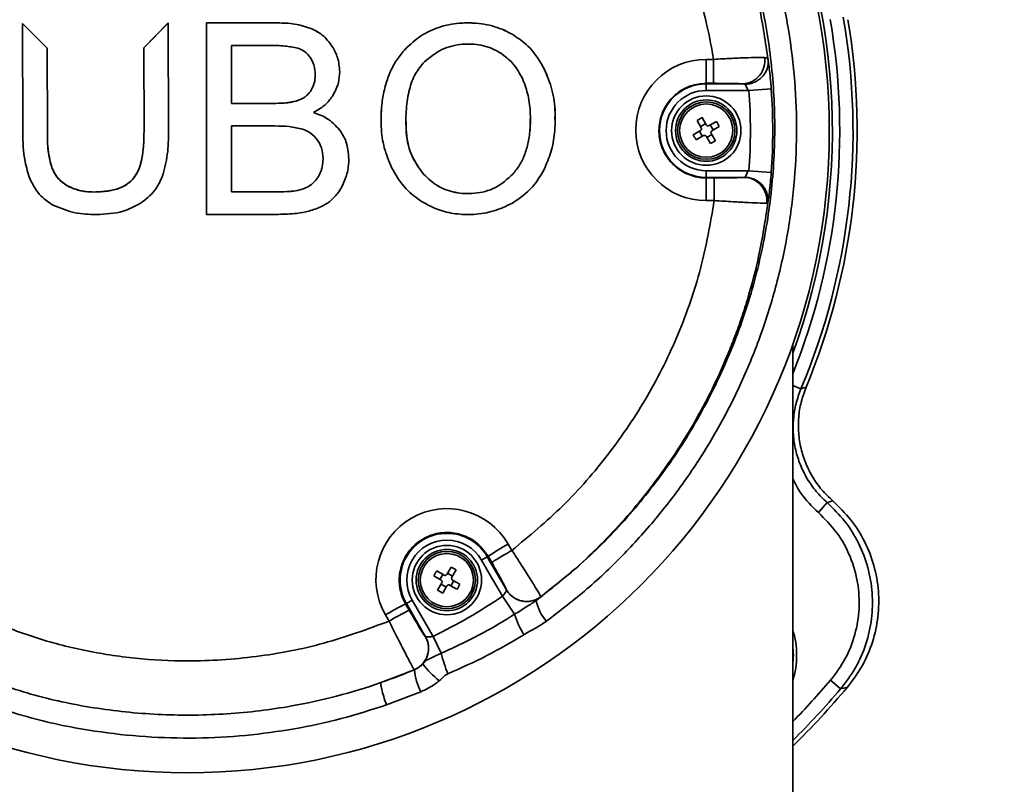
# Model space of a CAD drawing. Header units: millimetres. Extents: x 8 to 345, y 77 to 290.
# Tile 4 of 30: x 90.5 to 93.81, y 136.97 to 139.54. Entities that reach past the tile are written whole.
import ezdxf

# ---------------------------------------------------------------- set-up
doc = ezdxf.new("R2010")
doc.units = ezdxf.units.MM
doc.linetypes.add('CENTERX2', pattern=[20.32, 12.7, -2.54, 2.54, -2.54])
doc.layers.add('10', color=7, linetype='Continuous')

msp = doc.modelspace()

# ---------------------------------------------------------------- linework, layer by layer
at = {"color": 7, "linetype": 'Continuous', "lineweight": 35}
for p, q in [((90.596215, 139.445327), (90.513598, 139.528823)), ((90.513598, 139.528823), (90.514234, 139.16435)), ((90.513598, 139.528764), (90.596215, 139.445269)), ((91.00277, 139.530287), (90.920988, 139.446992)), ((90.920988, 139.446934), (91.00277, 139.530228)), ((91.003136, 139.530287), (91.00277, 139.530287)), ((91.00277, 139.530287), (91.00277, 139.530228)), ((91.00277, 139.530228), (91.003136, 139.530229)), ((91.003773, 139.165205), (91.003136, 139.530287)), ((91.003136, 139.530287), (91.003136, 139.530229)), ((91.003136, 139.530229), (91.003773, 139.165146)), ((91.36939, 139.530512), (91.131858, 139.530512)), ((91.131858, 139.530512), (91.131858, 138.887565)), ((91.36939, 139.530453), (91.131858, 139.530453)), ((91.36939, 139.530453), (91.36939, 139.530512)), ((91.485669, 139.510951), (91.485669, 139.511009)), ((92.163929, 139.489251), (92.163929, 139.48931)), ((90.596705, 139.164982), (90.596215, 139.445327)), ((90.596215, 139.445327), (90.596215, 139.445269)), ((90.596215, 139.445269), (90.596705, 139.164924)), ((90.920988, 139.446992), (90.92148, 139.165549)), ((91.215551, 139.454754), (91.215551, 139.260398)), ((91.342045, 139.454754), (91.215551, 139.454754)), ((91.554322, 139.450845), (91.554322, 139.450904)), ((91.799954, 139.442895), (91.799954, 139.442953)), ((92.810903, 139.407916), (92.835776, 139.407916)), ((92.810903, 139.327665), (92.810903, 139.407916)), ((92.267759, 139.374567), (92.267759, 139.374626)), ((91.496741, 139.35596), (91.496741, 139.356019)), ((92.835738, 139.327665), (92.810903, 139.327665)), ((92.810903, 139.327665), (92.810903, 139.325885)), ((92.810903, 139.325885), (92.934049, 139.325885)), ((92.810903, 139.325885), (92.810903, 139.303541)), ((92.951284, 139.303541), (92.810903, 139.303541)), ((93.029303, 139.309119), (92.954339, 139.30376)), ((91.480468, 139.299827), (91.480468, 139.299886)), ((91.215551, 139.260398), (91.35251, 139.260398)), ((91.215551, 139.260339), (91.215551, 139.260398)), ((91.215551, 139.260339), (91.35251, 139.260339)), ((91.35251, 139.260339), (91.35251, 139.260398)), ((91.432287, 139.26767), (91.432287, 139.267728)), ((91.490683, 139.229666), (91.490683, 139.229725)), ((92.219985, 139.208105), (92.219985, 139.208164)), ((92.796985, 139.212631), (92.779951, 139.202797)), ((92.81115, 139.188097), (92.796985, 139.212631)), ((91.215551, 139.184396), (91.215551, 138.963578)), ((91.361984, 139.184396), (91.215551, 139.184396)), ((91.578898, 139.171295), (91.578898, 139.171353)), ((91.801615, 139.199157), (91.801615, 139.199099)), ((92.779951, 139.202797), (92.794116, 139.178262)), ((92.791801, 139.182272), (92.808835, 139.192107)), ((92.844844, 139.199807), (92.82031, 139.185642)), ((92.82432, 139.187958), (92.834154, 139.170923)), ((92.830144, 139.168608), (92.854679, 139.182773)), ((90.596705, 139.164982), (90.596705, 139.164924)), ((91.003773, 139.165205), (91.003773, 139.165146)), ((92.791662, 139.169102), (92.767127, 139.154937)), ((92.776962, 139.137903), (92.801496, 139.152068)), ((92.797487, 139.149753), (92.787652, 139.166787)), ((92.810656, 139.149614), (92.824821, 139.12508)), ((92.830005, 139.155439), (92.812971, 139.145604)), ((92.841855, 139.134914), (92.82769, 139.159449)), ((92.824821, 139.12508), (92.841855, 139.134914)), ((91.52303, 139.073918), (91.52303, 139.073977)), ((90.611947, 139.04352), (90.611947, 139.043462)), ((90.883168, 139.004435), (90.883168, 139.004376)), ((91.510559, 139.019652), (91.510559, 139.019711)), ((91.861097, 139.02207), (91.861097, 139.022129)), ((92.16092, 139.022665), (92.16092, 139.022723)), ((92.810903, 139.011826), (92.810903, 139.03417)), ((92.810903, 139.03417), (92.951284, 139.03417)), ((92.810903, 139.009721), (92.810903, 139.011826)), ((92.937855, 139.011826), (92.810903, 139.011826)), ((92.810903, 139.009721), (92.810903, 138.933566)), ((92.810903, 139.009721), (92.837966, 139.009721)), ((92.837966, 138.933566), (92.837966, 139.009721)), ((93.029303, 139.028592), (92.954339, 139.033951)), ((90.663857, 138.983414), (90.663857, 138.983355)), ((91.47864, 138.984136), (91.47864, 138.984194)), ((90.753707, 138.962572), (90.753707, 138.962513)), ((91.215551, 138.963578), (91.373181, 138.963578)), ((91.215551, 138.963519), (91.215551, 138.963578)), ((91.215551, 138.963519), (91.373181, 138.963519)), ((91.373181, 138.963519), (91.373181, 138.963578)), ((91.430219, 138.966495), (91.430219, 138.966553)), ((92.837966, 138.933566), (92.810903, 138.933566)), ((91.131858, 138.887565), (91.373181, 138.887565)), ((93.101471, 136.732557), (93.101471, 138.451084)), ((93.129138, 138.301557), (93.101471, 138.313196)), ((93.217137, 137.919617), (93.187707, 137.886022)), ((92.145425, 137.780133), (92.157771, 137.75878)), ((92.075191, 137.737536), (92.055841, 137.726364)), ((92.093928, 137.660397), (92.055841, 137.726364)), ((92.077699, 137.738984), (92.075191, 137.737536)), ((92.075191, 137.737536), (92.139571, 137.626027)), ((92.090033, 137.71765), (92.077699, 137.738984)), ((91.929793, 137.675808), (91.905259, 137.689973)), ((91.953118, 137.702797), (91.938953, 137.678263)), ((91.941268, 137.682272), (91.958302, 137.672438)), ((91.970152, 137.692963), (91.953118, 137.702797)), ((91.955987, 137.668428), (91.970152, 137.692963)), ((91.895424, 137.672939), (91.919959, 137.658774)), ((91.922413, 137.649615), (91.908248, 137.62508)), ((91.915949, 137.661089), (91.925783, 137.678123)), ((91.962451, 137.656953), (91.952616, 137.639919)), ((91.982976, 137.645103), (91.958441, 137.659268)), ((92.096161, 137.656527), (92.093928, 137.660397)), ((92.126032, 137.60479), (92.096161, 137.656527)), ((91.908248, 137.62508), (91.925282, 137.615245)), ((91.937132, 137.63577), (91.920098, 137.645605)), ((91.925282, 137.615245), (91.939447, 137.63978)), ((91.948607, 137.642234), (91.973141, 137.628069)), ((92.139571, 137.626027), (92.139725, 137.626418)), ((91.803208, 137.580507), (91.822559, 137.591678)), ((91.822559, 137.591678), (91.892749, 137.470105)), ((92.166939, 137.544347), (92.126032, 137.60479)), ((92.254711, 137.603194), (92.254546, 137.602793)), ((91.800559, 137.578977), (91.803208, 137.580507)), ((91.800559, 137.578977), (91.812628, 137.558045)), ((91.867588, 137.468997), (91.803208, 137.580507)), ((91.744902, 137.520991), (91.732833, 137.541923)), ((91.920308, 137.413376), (91.892749, 137.470105)), ((91.717643, 137.314775), (91.829957, 137.357845)), ((91.829957, 137.357845), (91.829593, 137.357893)), ((93.262325, 137.293415), (93.22836, 137.322438)), ((91.851631, 137.283729), (91.735987, 137.239808))]:
    msp.add_line(p, q, dxfattribs=at)
at = {"color": 7, "linetype": 'Continuous', "lineweight": 35, "flags": 128}
for points in [[(93.129138, 138.301557), (93.138663, 138.304415), (93.146134, 138.306665)], [(93.23627, 137.924995), (93.225566, 137.921981), (93.217137, 137.919617)], [(93.285358, 137.299361), (93.272476, 137.296027), (93.262325, 137.293415)]]:
    msp.add_lwpolyline(points, dxfattribs=at)
at = {"color": 7, "linetype": 'Continuous', "lineweight": 35}
for centre, radius in [((91.067497, 139.168855), 2.156907), ((92.810903, 139.168855), 0.116543), ((92.810903, 139.168855), 0.103132), ((92.810903, 139.168855), 0.096427), ((92.810903, 139.168855), 0.089405), ((91.9392, 137.659021), 0.116543), ((91.9392, 137.659021), 0.103132), ((91.9392, 137.659021), 0.096427), ((91.9392, 137.659021), 0.089405)]:
    msp.add_circle(centre, radius, dxfattribs=at)
for centre, radius, start, end in [((91.067497, 139.168855), 2.167144, 339.809573, 70.588523), ((91.067497, 139.168855), 2.191967, 338.113125, 9.815683), ((91.067497, 139.168855), 2.236643, 337.184317, 9.815683), ((91.067497, 139.168855), 2.250357, 337.471981, 9.528019), ((92.810903, 139.170741), 0.237175, 90, 270), ((92.930316, 139.403195), 0.0774, 272.764476, 8.311833), ((92.810903, 139.168855), 0.15703, 90, 270), ((92.810903, 139.168855), 0.134686, 90, 270), ((91.067497, 139.168855), 1.891659, 355.859937, 4.140063), ((91.067497, 139.168855), 1.966814, 355.910463, 4.089537), ((92.936366, 138.933772), 0.078068, 353.127118, 88.907414), ((91.9392, 137.660906), 0.23821, 30.034024, 209.965976), ((91.9392, 137.659021), 0.15703, 30, 210), ((91.9392, 137.659021), 0.134686, 30, 210), ((92.595782, 136.962603), 0.933369, 118.849278, 123.715379), ((92.20732, 137.665191), 0.078254, 210.031447, 307.120453), ((91.067497, 139.168855), 1.888596, 295.910463, 304.089537), ((92.372888, 137.613872), 0.13526, 189.980276, 223.226771), ((92.199071, 136.770166), 0.901657, 116.230092, 121.137226), ((92.211139, 136.749234), 0.901657, 116.230092, 121.137226), ((92.431537, 137.622669), 0.275946, 196.488883, 212.218819), ((92.829732, 137.40662), 0.28498, 342.465703, 17.534297), ((91.799786, 137.429907), 0.078264, 318.480854, 29.964705), ((92.829732, 137.40662), 0.273804, 352.958044, 7.041956), ((92.430665, 137.539857), 0.525796, 193.919072, 201.809179), ((92.027721, 137.375452), 0.198546, 185.087652, 207.514446), ((92.098307, 137.55431), 0.297722, 216.306531, 231.682108), ((91.067497, 139.168855), 2.842286, 315.693383, 319.486721), ((91.067497, 139.168855), 2.900675, 314.52393, 319.871576), ((91.067497, 139.168855), 2.886961, 314.792235, 319.486721)]:
    msp.add_arc(centre, radius, start, end, dxfattribs=at)
msp.add_ellipse((93.258385, 140.433765), major_axis=(3.185148, 1.838946), ratio=0.74543168, start_param=3.89308373, end_param=3.89327579, dxfattribs=at)
for points, knots in [([(89.101741, 139.104322), (89.101544, 139.110677), (89.101147, 139.123455), (89.100786, 139.142731), (89.100235, 139.200506), (89.10304, 139.294521), (89.115305, 139.421264), (89.134247, 139.53914), (89.158197, 139.647342), (89.185666, 139.745839), (89.215294, 139.83472), (89.245869, 139.914205), (89.27751, 139.987336), (89.310667, 140.056425), (89.34618, 140.123585), (89.383597, 140.18823), (89.422741, 140.250342), (89.481118, 140.335796), (89.561871, 140.439935), (89.664921, 140.552419), (89.768174, 140.649545), (89.870711, 140.733643), (89.976931, 140.809479), (90.085973, 140.876979), (90.197144, 140.936233), (90.321317, 140.992621), (90.459154, 141.04361), (90.610814, 141.086197), (90.763353, 141.116205), (90.915672, 141.133922), (91.05685, 141.139351), (91.188025, 141.135367), (91.310821, 141.12402), (91.419211, 141.106975), (91.512348, 141.087283), (91.589757, 141.067629), (91.667707, 141.044395), (91.746011, 141.017447), (91.823009, 140.987228), (91.899143, 140.953589), (91.974817, 140.916271), (92.051699, 140.874079), (92.125987, 140.828801), (92.197813, 140.780559), (92.268569, 140.728501), (92.322357, 140.684971), (92.359763, 140.652739), (92.379901, 140.634907), (92.400229, 140.616399), (92.420729, 140.597198), (92.441377, 140.57729), (92.461306, 140.5575), (92.483861, 140.534462), (92.512141, 140.504567), (92.549556, 140.463006), (92.588955, 140.416303), (92.634899, 140.358125), (92.682977, 140.292164), (92.731019, 140.219163), (92.77167, 140.15129), (92.805577, 140.089659), (92.835671, 140.030147), (92.862245, 139.972985), (92.902204, 139.879602), (92.948124, 139.750301), (92.993216, 139.579668), (93.010085, 139.465377), (93.018692, 139.407057)], [0, 0, 0, 0, 0.00317578, 0.00638585, 0.0096302, 0.03203613, 0.05332513, 0.07319011, 0.09163069, 0.10864654, 0.12423737, 0.13840288, 0.15116292, 0.16401722, 0.17665839, 0.18908639, 0.20130122, 0.21330286, 0.24074225, 0.26699771, 0.28936148, 0.31142977, 0.33311925, 0.35442999, 0.37536207, 0.39591561, 0.422409, 0.44857443, 0.47438769, 0.49984921, 0.52495941, 0.54476056, 0.56524538, 0.58641624, 0.59945051, 0.612733, 0.6262641, 0.64004415, 0.65407348, 0.66756915, 0.68162218, 0.69623269, 0.71140074, 0.72511454, 0.7395021, 0.75533957, 0.75972747, 0.76421483, 0.76880164, 0.77348789, 0.77827358, 0.7831587, 0.78754667, 0.79441341, 0.80375859, 0.81553802, 0.82499571, 0.84086652, 0.85638129, 0.86872259, 0.88045307, 0.89157287, 0.90208212, 0.91198096, 0.94236708, 0.97059118, 1, 1, 1, 1]), ([(92.196888, 140.881715), (92.25709, 140.839116), (92.378217, 140.753405), (92.528448, 140.61248), (92.654487, 140.471168), (92.758905, 140.331679), (92.851687, 140.1828), (92.93122, 140.026728), (92.996442, 139.866186), (93.048007, 139.70097), (93.08562, 139.530635), (93.108704, 139.356625), (93.116744, 139.181679), (93.109869, 139.005331), (93.087479, 138.828484), (93.04967, 138.653954), (92.997176, 138.484611), (92.930224, 138.31987), (92.848108, 138.159699), (92.753656, 138.009774), (92.649512, 137.87209), (92.536329, 137.745791), (92.412108, 137.627133), (92.320256, 137.556533), (92.27433, 137.521233)], [0, 0, 0, 0, 0.055309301, 0.111283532, 0.154865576, 0.198448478, 0.24329866, 0.288149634, 0.331857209, 0.375565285, 0.420484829, 0.465404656, 0.510075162, 0.554745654, 0.60069525, 0.646644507, 0.691419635, 0.736194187, 0.782300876, 0.828406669, 0.870710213, 0.913013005, 0.956506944, 1, 1, 1, 1]), ([(92.239674, 137.59043), (92.29758, 137.636233), (92.413578, 137.727987), (92.565889, 137.888225), (92.702962, 138.06556), (92.819793, 138.260948), (92.914771, 138.471451), (92.984568, 138.690538), (93.02777, 138.915444), (93.045, 139.143103), (93.036251, 139.369324), (93.001547, 139.591233), (92.942779, 139.806374), (92.860353, 140.013753), (92.754437, 140.210477), (92.627129, 140.394575), (92.481935, 140.56029), (92.322765, 140.707609), (92.206348, 140.789154), (92.148141, 140.829925)], [0, 0, 0, 0, 0.0574531, 0.11509155, 0.17255444, 0.23330371, 0.29425709, 0.35501501, 0.4154519, 0.47607936, 0.53651822, 0.59545817, 0.65457342, 0.71350869, 0.77212325, 0.83091729, 0.88952217, 0.94476238, 1, 1, 1, 1]), ([(92.835776, 139.407918), (92.829163, 139.444475), (92.812239, 139.538033), (92.768202, 139.685334), (92.701146, 139.845665), (92.617088, 139.997542), (92.518401, 140.138258), (92.40589, 140.267418), (92.270634, 140.395943), (92.164588, 140.470637), (92.105103, 140.512536)], [0, 0, 0, 0, 0.08174079, 0.2091924, 0.33742676, 0.46360734, 0.59050124, 0.71494455, 0.84010238, 1, 1, 1, 1]), ([(91.485669, 139.511009), (91.466489, 139.51728), (91.428702, 139.529635), (91.388959, 139.530223), (91.36939, 139.530512)], [0, 0, 0, 0, 0.50759488, 1, 1, 1, 1]), ([(91.485669, 139.510951), (91.466489, 139.517222), (91.428702, 139.529576), (91.388959, 139.530164), (91.36939, 139.530453)], [0, 0, 0, 0, 0.50759488, 1, 1, 1, 1]), ([(91.554322, 139.450904), (91.544016, 139.46499), (91.525539, 139.490243), (91.497894, 139.504642), (91.485669, 139.511009)], [0, 0, 0, 0, 0.55780514, 1, 1, 1, 1]), ([(91.554322, 139.450845), (91.544016, 139.464931), (91.525539, 139.490185), (91.497894, 139.504583), (91.485669, 139.510951)], [0, 0, 0, 0, 0.55780514, 1, 1, 1, 1]), ([(92.163929, 139.48931), (92.153635, 139.495047), (92.133082, 139.506502), (92.099703, 139.518635), (92.064785, 139.526859), (92.024905, 139.531113), (91.973339, 139.530254), (91.912527, 139.518503), (91.849565, 139.489439), (91.816593, 139.458543), (91.799954, 139.442953)], [0, 0, 0, 0, 0.08933911, 0.17838555, 0.2685199, 0.36108436, 0.48210337, 0.65880007, 0.82782669, 1, 1, 1, 1]), ([(92.163929, 139.489251), (92.153635, 139.494988), (92.133082, 139.506444), (92.099703, 139.518577), (92.064785, 139.5268), (92.024905, 139.531054), (91.973339, 139.530196), (91.912527, 139.518445), (91.849565, 139.489381), (91.816593, 139.458485), (91.799954, 139.442895)], [0, 0, 0, 0, 0.08933911, 0.17838555, 0.2685199, 0.36108436, 0.48210337, 0.65880007, 0.82782669, 1, 1, 1, 1]), ([(92.267759, 139.374626), (92.252824, 139.400357), (92.226254, 139.446134), (92.182909, 139.476161), (92.163929, 139.48931)], [0, 0, 0, 0, 0.56210074, 1, 1, 1, 1]), ([(92.267759, 139.374567), (92.252824, 139.400298), (92.226254, 139.446075), (92.182909, 139.476102), (92.163929, 139.489251)], [0, 0, 0, 0, 0.56210074, 1, 1, 1, 1]), ([(91.438397, 139.445684), (91.423772, 139.448574), (91.391979, 139.454856), (91.359554, 139.45479), (91.342045, 139.454754)], [0, 0, 0, 0, 0.46000895, 1, 1, 1, 1]), ([(91.481564, 139.412274), (91.475192, 139.420651), (91.463725, 139.435727), (91.446189, 139.442621), (91.438397, 139.445684)], [0, 0, 0, 0, 0.55566095, 1, 1, 1, 1]), ([(91.579211, 139.366203), (91.577783, 139.382668), (91.575181, 139.412659), (91.560805, 139.439017), (91.554322, 139.450904)], [0, 0, 0, 0, 0.54901411, 1, 1, 1, 1]), ([(91.579211, 139.366144), (91.577783, 139.38261), (91.575181, 139.4126), (91.560805, 139.438958), (91.554322, 139.450845)], [0, 0, 0, 0, 0.54901411, 1, 1, 1, 1]), ([(91.799954, 139.442953), (91.79028, 139.431555), (91.770773, 139.408574), (91.748876, 139.367936), (91.732479, 139.323028), (91.722033, 139.273443), (91.717909, 139.225507), (91.717838, 139.170798), (91.726174, 139.110512), (91.744105, 139.066979), (91.753079, 139.045192)], [0, 0, 0, 0, 0.10593121, 0.21358386, 0.32567522, 0.44460315, 0.57236675, 0.66666853, 0.83317538, 1, 1, 1, 1]), ([(91.799954, 139.442895), (91.790279, 139.431497), (91.770771, 139.408516), (91.748885, 139.367877), (91.732441, 139.32297), (91.722188, 139.273383), (91.71801, 139.23195), (91.718358, 139.207188), (91.718453, 139.200416)], [0, 0, 0, 0, 0.17072976, 0.34423397, 0.52489206, 0.71656867, 0.92248579, 1, 1, 1, 1]), ([(92.120771, 139.42842), (92.111543, 139.433763), (92.093149, 139.444413), (92.062556, 139.45445), (92.02841, 139.460037), (91.98083, 139.459832), (91.919758, 139.445442), (91.882389, 139.414986), (91.863521, 139.399608)], [0, 0, 0, 0, 0.11466826, 0.2285715, 0.34470125, 0.48607193, 0.74050691, 1, 1, 1, 1]), ([(91.496741, 139.356019), (91.496034, 139.367421), (91.494802, 139.387292), (91.48552, 139.404808), (91.481564, 139.412274)], [0, 0, 0, 0, 0.57381218, 1, 1, 1, 1]), ([(92.19473, 139.34051), (92.184247, 139.360249), (92.165797, 139.394987), (92.13435, 139.418337), (92.120771, 139.42842)], [0, 0, 0, 0, 0.56818778, 1, 1, 1, 1]), ([(92.835738, 139.407916), (92.835739, 139.407916), (92.85629, 139.409291), (92.897854, 139.411747), (92.952509, 139.41405), (92.989053, 139.414798), (93.002095, 139.414495), (93.006903, 139.414384)], [0, 0, 0, 0, 0.00000606, 0.27900116, 0.5588497, 0.8373692, 1, 1, 1, 1]), ([(92.94105, 139.324439), (92.94651, 139.324866), (92.95743, 139.325719), (92.973092, 139.331008), (92.98735, 139.338985), (92.999574, 139.349592), (93.00925, 139.362288), (93.015871, 139.376528), (93.019456, 139.39172), (93.018947, 139.401945), (93.018692, 139.407057)], [0, 0, 0, 0, 0.1250001, 0.25000018, 0.37500022, 0.50000024, 0.62500022, 0.75000018, 0.8750001, 1, 1, 1, 1]), ([(93.006903, 139.414384), (93.01036, 139.413847), (93.016329, 139.41292), (93.018299, 139.409044), (93.018686, 139.407056), (93.018686, 139.407056)], [0, 0, 0, 0, 0.57917323, 0.9999777, 1, 1, 1, 1]), ([(93.018692, 139.407059), (93.019512, 139.401757), (93.021163, 139.391084), (93.024568, 139.363009), (93.027389, 139.334432), (93.02879, 139.315903), (93.029303, 139.309119)], [0, 0, 0, 0, 0.27499426, 0.55361861, 0.83657464, 1, 1, 1, 1]), ([(91.863521, 139.399608), (91.852742, 139.386803), (91.829796, 139.359544), (91.81094, 139.304263), (91.801627, 139.241035), (91.800572, 139.167289), (91.813258, 139.088238), (91.845727, 139.043369), (91.861097, 139.022129)], [0, 0, 0, 0, 0.12294065, 0.26171153, 0.42441, 0.59500177, 0.80828873, 1, 1, 1, 1]), ([(92.265983, 139.038454), (92.274341, 139.057692), (92.291387, 139.096931), (92.30286, 139.162106), (92.304568, 139.232463), (92.295882, 139.305617), (92.276962, 139.352044), (92.267759, 139.374626)], [0, 0, 0, 0, 0.1810016, 0.36919017, 0.5677756, 0.78976708, 1, 1, 1, 1]), ([(92.302341, 139.207658), (92.302648, 139.215014), (92.304025, 139.248001), (92.295443, 139.305573), (92.276818, 139.35199), (92.267759, 139.374567)], [0, 0, 0, 0, 0.128479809, 0.576094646, 1, 1, 1, 1]), ([(91.480468, 139.299886), (91.485683, 139.309178), (91.495497, 139.326665), (91.496344, 139.346652), (91.496741, 139.356019)], [0, 0, 0, 0, 0.531385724, 1, 1, 1, 1]), ([(91.480468, 139.299827), (91.485683, 139.30912), (91.495497, 139.326606), (91.496344, 139.346594), (91.496741, 139.35596)], [0, 0, 0, 0, 0.531385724, 1, 1, 1, 1]), ([(91.557132, 139.288329), (91.564203, 139.302165), (91.576766, 139.326746), (91.578467, 139.354201), (91.579211, 139.366203)], [0, 0, 0, 0, 0.562876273, 1, 1, 1, 1]), ([(92.16092, 139.022723), (92.169227, 139.033067), (92.186209, 139.054213), (92.203477, 139.092821), (92.215063, 139.136388), (92.220027, 139.181563), (92.220257, 139.232434), (92.214869, 139.285982), (92.201239, 139.322887), (92.19473, 139.34051)], [0, 0, 0, 0, 0.11855194, 0.24235952, 0.37565552, 0.52180435, 0.64835963, 0.83207991, 1, 1, 1, 1]), ([(92.810903, 139.327665), (92.79304, 139.32591), (92.757313, 139.322399), (92.709757, 139.295033), (92.673582, 139.254724), (92.652865, 139.204361), (92.649961, 139.150041), (92.66522, 139.097793), (92.696939, 139.053507), (92.741473, 139.022399), (92.781964, 139.010662), (92.805329, 139.009902), (92.810903, 139.009721)], [0, 0, 0, 0, 0.10725453, 0.2145119, 0.32181814, 0.42920224, 0.53665912, 0.64415178, 0.75162749, 0.85904099, 0.96637435, 1, 1, 1, 1]), ([(92.934049, 139.325885), (92.931297, 139.32605), (92.923824, 139.326497), (92.90285, 139.327097), (92.871414, 139.327574), (92.847629, 139.327634), (92.835738, 139.327665)], [0, 0, 0, 0, 0.16198088, 0.43990117, 0.71999045, 1, 1, 1, 1]), ([(92.941044, 139.324439), (92.940863, 139.324614), (92.940457, 139.325005), (92.938423, 139.32571), (92.935947, 139.325809), (92.934049, 139.325885)], [0, 0, 0, 0, 0.157739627, 0.354160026, 1, 1, 1, 1]), ([(92.951284, 139.303541), (92.950789, 139.304994), (92.949417, 139.309018), (92.946705, 139.315083), (92.943465, 139.320997), (92.941849, 139.323301), (92.94105, 139.324439)], [0, 0, 0, 0, 0.15965239, 0.44233556, 0.7245132, 1, 1, 1, 1]), ([(92.954219, 139.305424), (92.953316, 139.304842), (92.952339, 139.304213), (92.951359, 139.303589), (92.951284, 139.303541)], [0, 0, 0, 0, 0.92414961, 1, 1, 1, 1]), ([(91.432287, 139.267728), (91.443236, 139.271757), (91.462004, 139.278662), (91.475038, 139.293644), (91.480468, 139.299886)], [0, 0, 0, 0, 0.5834002, 1, 1, 1, 1]), ([(91.432287, 139.26767), (91.443236, 139.271698), (91.462004, 139.278604), (91.475038, 139.293586), (91.480468, 139.299827)], [0, 0, 0, 0, 0.5834002, 1, 1, 1, 1]), ([(91.490683, 139.229725), (91.5059, 139.238449), (91.53218, 139.253514), (91.54974, 139.278015), (91.557132, 139.288329)], [0, 0, 0, 0, 0.57904725, 1, 1, 1, 1]), ([(91.35251, 139.260398), (91.370082, 139.260389), (91.396953, 139.260375), (91.423202, 139.265838), (91.432287, 139.267728)], [0, 0, 0, 0, 0.65393899, 1, 1, 1, 1]), ([(91.35251, 139.260339), (91.370082, 139.26033), (91.396953, 139.260316), (91.423202, 139.265779), (91.432287, 139.26767)], [0, 0, 0, 0, 0.65393899, 1, 1, 1, 1]), ([(91.578898, 139.171353), (91.565516, 139.185664), (91.540683, 139.212222), (91.506463, 139.224201), (91.490683, 139.229725)], [0, 0, 0, 0, 0.53887249, 1, 1, 1, 1]), ([(91.578898, 139.171295), (91.565516, 139.185606), (91.540683, 139.212163), (91.506463, 139.224142), (91.490683, 139.229666)], [0, 0, 0, 0, 0.53887249, 1, 1, 1, 1]), ([(92.16092, 139.022665), (92.169225, 139.033009), (92.186202, 139.054155), (92.203506, 139.092761), (92.21494, 139.136333), (92.219769, 139.17553), (92.219571, 139.199969), (92.219505, 139.208108)], [0, 0, 0, 0, 0.19932153, 0.40747937, 0.63159009, 0.8773103, 1, 1, 1, 1]), ([(91.454544, 139.173708), (91.439649, 139.177135), (91.409199, 139.184142), (91.377948, 139.18431), (91.361984, 139.184396)], [0, 0, 0, 0, 0.48917704, 1, 1, 1, 1]), ([(91.504918, 139.136452), (91.497294, 139.145577), (91.483458, 139.162135), (91.463503, 139.170122), (91.454544, 139.173708)], [0, 0, 0, 0, 0.55104345, 1, 1, 1, 1]), ([(91.609773, 139.073977), (91.608302, 139.093993), (91.605724, 139.129097), (91.586962, 139.158651), (91.578898, 139.171353)], [0, 0, 0, 0, 0.57019741, 1, 1, 1, 1]), ([(91.609773, 139.073918), (91.608302, 139.093934), (91.605724, 139.129038), (91.586962, 139.158592), (91.578898, 139.171295)], [0, 0, 0, 0, 0.57019741, 1, 1, 1, 1]), ([(91.802747, 139.199087), (91.802505, 139.190341), (91.801468, 139.152824), (91.813706, 139.088143), (91.845871, 139.043298), (91.861097, 139.02207)], [0, 0, 0, 0, 0.13798927, 0.59195582, 1, 1, 1, 1]), ([(92.791662, 139.169102), (92.792273, 139.169539), (92.793496, 139.170414), (92.794659, 139.172404), (92.795129, 139.174616), (92.794899, 139.176661), (92.794345, 139.177794), (92.794116, 139.178262)], [0, 0, 0, 0, 0.213613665, 0.427296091, 0.639458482, 0.850959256, 1, 1, 1, 1]), ([(92.81115, 139.188097), (92.811587, 139.187485), (92.812461, 139.186263), (92.814452, 139.185099), (92.816663, 139.18463), (92.818709, 139.184859), (92.819842, 139.185413), (92.82031, 139.185642)], [0, 0, 0, 0, 0.21361367, 0.42729609, 0.63945848, 0.85095926, 1, 1, 1, 1]), ([(92.854679, 139.182773), (92.853114, 139.185655), (92.849983, 139.191418), (92.846557, 139.197011), (92.844844, 139.199807)], [0, 0, 0, 0, 0.49999997, 1, 1, 1, 1]), ([(90.514234, 139.16435), (90.514837, 139.130939), (90.515811, 139.076884), (90.532133, 139.025526), (90.538367, 139.005913)], [0, 0, 0, 0, 0.61810095, 1, 1, 1, 1]), ([(90.611947, 139.04352), (90.607128, 139.062525), (90.597027, 139.102364), (90.596815, 139.143481), (90.596705, 139.164982)], [0, 0, 0, 0, 0.47705833, 1, 1, 1, 1]), ([(90.596705, 139.164924), (90.596859, 139.138465), (90.5971, 139.097247), (90.608032, 139.057643), (90.611947, 139.043462)], [0, 0, 0, 0, 0.6419277, 1, 1, 1, 1]), ([(90.92148, 139.165549), (90.921082, 139.145288), (90.920362, 139.108547), (90.912113, 139.061893), (90.900363, 139.027381), (90.888572, 139.011646), (90.883168, 139.004435)], [0, 0, 0, 0, 0.35970146, 0.65230106, 0.84062764, 1, 1, 1, 1]), ([(90.883168, 139.004376), (90.889931, 139.013966), (90.90511, 139.035488), (90.914823, 139.075018), (90.920766, 139.119117), (90.92123, 139.14924), (90.92148, 139.16549)], [0, 0, 0, 0, 0.20720063, 0.46498716, 0.71137838, 1, 1, 1, 1]), ([(90.982877, 139.013886), (90.989605, 139.038751), (91.003015, 139.088303), (91.003521, 139.139632), (91.003773, 139.165205)], [0, 0, 0, 0, 0.50178097, 1, 1, 1, 1]), ([(92.767127, 139.154937), (92.768693, 139.152056), (92.771823, 139.146293), (92.775249, 139.1407), (92.776962, 139.137903)], [0, 0, 0, 0, 0.50000004, 1, 1, 1, 1]), ([(92.810656, 139.149614), (92.810219, 139.150225), (92.809345, 139.151448), (92.807354, 139.152612), (92.805143, 139.153081), (92.803098, 139.152852), (92.801965, 139.152298), (92.801496, 139.152068)], [0, 0, 0, 0, 0.21361362, 0.42729603, 0.63945841, 0.85095916, 1, 1, 1, 1]), ([(92.830144, 139.168608), (92.829533, 139.168171), (92.82831, 139.167297), (92.827147, 139.165307), (92.826677, 139.163095), (92.826907, 139.16105), (92.827461, 139.159917), (92.82769, 139.159449)], [0, 0, 0, 0, 0.21361365, 0.42729606, 0.63945843, 0.85095919, 1, 1, 1, 1]), ([(91.52303, 139.073977), (91.522209, 139.086773), (91.52078, 139.10905), (91.509653, 139.128272), (91.504918, 139.136452)], [0, 0, 0, 0, 0.57442063, 1, 1, 1, 1]), ([(91.510559, 139.019711), (91.51456, 139.029129), (91.521944, 139.046511), (91.522688, 139.065346), (91.52303, 139.073977)], [0, 0, 0, 0, 0.54180731, 1, 1, 1, 1]), ([(91.510559, 139.019652), (91.51456, 139.02907), (91.521944, 139.046452), (91.522688, 139.065288), (91.52303, 139.073918)], [0, 0, 0, 0, 0.54180731, 1, 1, 1, 1]), ([(91.591139, 138.989907), (91.59713, 139.004893), (91.607948, 139.031954), (91.60921, 139.061011), (91.609773, 139.073977)], [0, 0, 0, 0, 0.55377336, 1, 1, 1, 1]), ([(90.663857, 138.983414), (90.651272, 138.992255), (90.628815, 139.00803), (90.617098, 139.032683), (90.611947, 139.04352)], [0, 0, 0, 0, 0.56042219, 1, 1, 1, 1]), ([(90.611947, 139.043462), (90.618799, 139.029841), (90.631126, 139.005338), (90.653791, 138.990116), (90.663857, 138.983355)], [0, 0, 0, 0, 0.55587373, 1, 1, 1, 1]), ([(91.753079, 139.045192), (91.767906, 139.019452), (91.794346, 138.973549), (91.837314, 138.942884), (91.856188, 138.929415)], [0, 0, 0, 0, 0.56074435, 1, 1, 1, 1]), ([(92.159438, 138.92533), (92.183653, 138.941857), (92.227613, 138.971861), (92.254091, 139.017814), (92.265983, 139.038454)], [0, 0, 0, 0, 0.55084565, 1, 1, 1, 1]), ([(90.538367, 139.005913), (90.549048, 138.985691), (90.568247, 138.949339), (90.602669, 138.927215), (90.617943, 138.917399)], [0, 0, 0, 0, 0.55630147, 1, 1, 1, 1]), ([(90.883168, 139.004435), (90.874944, 138.997204), (90.857512, 138.981881), (90.812932, 138.965564), (90.777214, 138.963759), (90.753707, 138.962572)], [0, 0, 0, 0, 0.23393438, 0.49581229, 1, 1, 1, 1]), ([(90.906393, 138.922539), (90.925176, 138.936499), (90.958134, 138.960996), (90.975435, 138.997979), (90.982877, 139.013886)], [0, 0, 0, 0, 0.56988973, 1, 1, 1, 1]), ([(91.47864, 138.984194), (91.485582, 138.989515), (91.498459, 138.999385), (91.506742, 139.013299), (91.510559, 139.019711)], [0, 0, 0, 0, 0.539135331, 1, 1, 1, 1]), ([(91.47864, 138.984136), (91.485582, 138.989457), (91.498459, 138.999326), (91.506742, 139.01324), (91.510559, 139.019652)], [0, 0, 0, 0, 0.53913533, 1, 1, 1, 1]), ([(91.861097, 139.022129), (91.876497, 139.007785), (91.906881, 138.979482), (91.967821, 138.95815), (92.034597, 138.955281), (92.105806, 138.972555), (92.142543, 139.005996), (92.16092, 139.022723)], [0, 0, 0, 0, 0.18647471, 0.36793233, 0.56194457, 0.78087621, 1, 1, 1, 1]), ([(91.861097, 139.02207), (91.876497, 139.007726), (91.906881, 138.979423), (91.967821, 138.958091), (92.034597, 138.955223), (92.105806, 138.972497), (92.142543, 139.005937), (92.16092, 139.022665)], [0, 0, 0, 0, 0.18647471, 0.36793233, 0.56194457, 0.78087621, 1, 1, 1, 1]), ([(92.837966, 139.009721), (92.849986, 139.009753), (92.873473, 139.009816), (92.903965, 139.010293), (92.927412, 139.01097), (92.934374, 139.011541), (92.937855, 139.011826)], [0, 0, 0, 0, 0.259723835, 0.507525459, 0.753729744, 1, 1, 1, 1]), ([(92.937855, 139.011826), (92.938493, 139.011857), (92.939599, 139.011912), (92.940075, 139.012211), (92.940277, 139.012337)], [0, 0, 0, 0, 0.57753114, 1, 1, 1, 1]), ([(92.940283, 139.012337), (92.940892, 139.013088), (92.941513, 139.013855), (92.943246, 139.016493), (92.945304, 139.019947), (92.948576, 139.026533), (92.950386, 139.031638), (92.951284, 139.03417)], [0, 0, 0, 0, 0.23928958, 0.24418381, 0.49625685, 0.75018599, 1, 1, 1, 1]), ([(93.017903, 138.926271), (93.018212, 138.931644), (93.018828, 138.942389), (93.015347, 138.958334), (93.008784, 138.973256), (92.999117, 138.986526), (92.986858, 138.997567), (92.97253, 139.00581), (92.956772, 139.011197), (92.94578, 139.011957), (92.940283, 139.012337)], [0, 0, 0, 0, 0.12499994, 0.2499999, 0.37499987, 0.49999986, 0.62499987, 0.74999989, 0.87499994, 1, 1, 1, 1]), ([(92.951284, 139.03417), (92.951359, 139.034122), (92.952339, 139.033498), (92.953316, 139.032869), (92.954219, 139.032287)], [0, 0, 0, 0, 0.07585039, 1, 1, 1, 1]), ([(93.029303, 139.028592), (93.028374, 139.01678), (93.026525, 138.993253), (93.023112, 138.962083), (93.019869, 138.937448), (93.018556, 138.92998), (93.017903, 138.926269)], [0, 0, 0, 0, 0.25364682, 0.50521591, 0.75414628, 1, 1, 1, 1]), ([(90.753707, 138.962572), (90.735257, 138.963383), (90.703877, 138.964762), (90.675535, 138.977971), (90.663857, 138.983414)], [0, 0, 0, 0, 0.58794652, 1, 1, 1, 1]), ([(90.663857, 138.983355), (90.679058, 138.976659), (90.707735, 138.964028), (90.73901, 138.962997), (90.753707, 138.962513)], [0, 0, 0, 0, 0.53008396, 1, 1, 1, 1]), ([(90.753707, 138.962513), (90.769375, 138.963041), (90.798345, 138.964018), (90.835539, 138.973267), (90.863878, 138.986562), (90.876905, 138.998593), (90.883168, 139.004376)], [0, 0, 0, 0, 0.33586344, 0.62103697, 0.81782503, 1, 1, 1, 1]), ([(91.430219, 138.966553), (91.440241, 138.96872), (91.45723, 138.972393), (91.472413, 138.980762), (91.47864, 138.984194)], [0, 0, 0, 0, 0.5898888, 1, 1, 1, 1]), ([(91.430219, 138.966495), (91.440241, 138.968661), (91.45723, 138.972334), (91.472413, 138.980703), (91.47864, 138.984136)], [0, 0, 0, 0, 0.5898888, 1, 1, 1, 1]), ([(91.544598, 138.930051), (91.55466, 138.939267), (91.57359, 138.956604), (91.585541, 138.979283), (91.591139, 138.989907)], [0, 0, 0, 0, 0.53153622, 1, 1, 1, 1]), ([(91.373181, 138.963578), (91.385832, 138.963514), (91.404917, 138.963416), (91.42384, 138.965762), (91.430219, 138.966553)], [0, 0, 0, 0, 0.66289944, 1, 1, 1, 1]), ([(91.373181, 138.963519), (91.385832, 138.963455), (91.404917, 138.963358), (91.42384, 138.965704), (91.430219, 138.966495)], [0, 0, 0, 0, 0.66289944, 1, 1, 1, 1]), ([(90.617943, 138.917399), (90.641718, 138.907651), (90.687616, 138.888833), (90.737171, 138.887677), (90.761056, 138.887119)], [0, 0, 0, 0, 0.518008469, 1, 1, 1, 1]), ([(90.761056, 138.887119), (90.791726, 138.888335), (90.842859, 138.890361), (90.888234, 138.913342), (90.906393, 138.922539)], [0, 0, 0, 0, 0.59979578, 1, 1, 1, 1]), ([(91.475329, 138.89837), (91.489803, 138.902644), (91.514464, 138.909925), (91.535789, 138.924168), (91.544598, 138.930051)], [0, 0, 0, 0, 0.58695061, 1, 1, 1, 1]), ([(91.856188, 138.929415), (91.873657, 138.919995), (91.90884, 138.901023), (91.968478, 138.8878), (92.031832, 138.88564), (92.097811, 138.89587), (92.138888, 138.915507), (92.159438, 138.92533)], [0, 0, 0, 0, 0.187048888, 0.37671419, 0.571118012, 0.785436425, 1, 1, 1, 1]), ([(92.157772, 137.758781), (92.216102, 137.80724), (92.334321, 137.905456), (92.48659, 138.080901), (92.617451, 138.274855), (92.720691, 138.484304), (92.798024, 138.704587), (92.824646, 138.857203), (92.837966, 138.933564)], [0, 0, 0, 0, 0.16325698, 0.33087772, 0.49872731, 0.66644347, 0.83310683, 1, 1, 1, 1]), ([(93.017904, 138.926272), (93.009067, 138.867737), (92.992495, 138.757957), (92.9608, 138.638561), (92.938165, 138.56603), (92.926935, 138.532318), (92.91562, 138.50024), (92.904292, 138.46978), (92.893026, 138.440921), (92.867915, 138.379408), (92.825729, 138.287517), (92.761097, 138.169215), (92.690884, 138.059061), (92.616093, 137.957111), (92.537715, 137.863266), (92.452086, 137.772837), (92.358777, 137.685293), (92.289302, 137.630483), (92.254713, 137.603196)], [0, 0, 0, 0, 0.113163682, 0.212233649, 0.235856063, 0.258511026, 0.280198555, 0.300918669, 0.320671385, 0.33945672, 0.428006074, 0.513892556, 0.597116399, 0.677677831, 0.755577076, 0.830814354, 0.915771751, 1, 1, 1, 1]), ([(93.013874, 138.92443), (93.007786, 138.924656), (92.995624, 138.925109), (92.954343, 138.92711), (92.900647, 138.929955), (92.859016, 138.932326), (92.837945, 138.933566), (92.837944, 138.933566)], [0, 0, 0, 0, 0.246814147, 0.493047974, 0.740518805, 0.999994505, 1, 1, 1, 1]), ([(93.017897, 138.926272), (93.017897, 138.926272), (93.017536, 138.924958), (93.015705, 138.924694), (93.013874, 138.92443)], [0, 0, 0, 0, 0.00003961, 1, 1, 1, 1]), ([(91.373181, 138.887565), (91.393871, 138.887915), (91.428279, 138.888496), (91.461917, 138.895556), (91.475329, 138.89837)], [0, 0, 0, 0, 0.60129896, 1, 1, 1, 1]), ([(93.129138, 138.301557), (93.123078, 138.285115), (93.110954, 138.25222), (93.102836, 138.200189), (93.102341, 138.147707), (93.11015, 138.095886), (93.125889, 138.045795), (93.149298, 137.998957), (93.179367, 137.955832), (93.204538, 137.931697), (93.217137, 137.919617)], [0, 0, 0, 0, 0.12543503, 0.25094648, 0.37538224, 0.50069857, 0.62521382, 0.75038133, 0.87506568, 1, 1, 1, 1]), ([(93.23627, 137.924995), (93.223595, 137.93701), (93.19827, 137.961016), (93.167939, 138.003998), (93.144254, 138.050737), (93.12823, 138.100773), (93.120134, 138.152585), (93.120348, 138.205101), (93.128195, 138.257206), (93.140156, 138.290182), (93.146134, 138.306665)], [0, 0, 0, 0, 0.12493349, 0.2496219, 0.37479172, 0.49931349, 0.62463097, 0.74906848, 0.87457709, 1, 1, 1, 1]), ([(93.187707, 137.886022), (93.166292, 137.906619), (93.1312, 137.940371), (93.109808, 137.983871), (93.101471, 138.000826)], [0, 0, 0, 0, 0.61024491, 1, 1, 1, 1]), ([(93.217137, 137.919617), (93.237847, 137.899301), (93.279326, 137.858614), (93.325029, 137.783872), (93.356384, 137.702389), (93.371092, 137.616312), (93.368988, 137.528889), (93.349778, 137.443796), (93.315264, 137.362992), (93.280002, 137.316648), (93.262325, 137.293415)], [0, 0, 0, 0, 0.12482075, 0.24998589, 0.37451915, 0.49978052, 0.62435909, 0.749462, 0.87440056, 1, 1, 1, 1]), ([(93.285358, 137.299361), (93.302876, 137.322701), (93.337816, 137.369253), (93.371791, 137.450239), (93.390449, 137.535406), (93.392001, 137.622793), (93.376766, 137.708729), (93.344926, 137.789972), (93.298792, 137.864395), (93.257092, 137.904813), (93.23627, 137.924995)], [0, 0, 0, 0, 0.12561296, 0.25054856, 0.37565369, 0.50022594, 0.62548281, 0.75001246, 0.87517593, 1, 1, 1, 1]), ([(93.22836, 137.322438), (93.246035, 137.345992), (93.281259, 137.392933), (93.313157, 137.475734), (93.327522, 137.56255), (93.322401, 137.652084), (93.297043, 137.739325), (93.252774, 137.820952), (93.209374, 137.864354), (93.187707, 137.886022)], [0, 0, 0, 0, 0.14072308, 0.28043332, 0.42065263, 0.56033758, 0.70679278, 0.85362283, 1, 1, 1, 1]), ([(92.077699, 137.738984), (92.067156, 137.753675), (92.04607, 137.783055), (91.998199, 137.810699), (91.94481, 137.821862), (91.890513, 137.814484), (91.841788, 137.78963), (91.804013, 137.750047), (91.781427, 137.700147), (91.776743, 137.645684), (91.786893, 137.604559), (91.797951, 137.583859), (91.800559, 137.578977)], [0, 0, 0, 0, 0.10746611, 0.21492364, 0.3223019, 0.42962493, 0.53694098, 0.64430129, 0.7517377, 0.85924873, 0.96680019, 1, 1, 1, 1]), ([(92.157759, 137.7588), (92.157759, 137.758799), (92.168866, 137.741915), (92.191194, 137.707613), (92.220504, 137.661539), (92.242467, 137.625936), (92.253145, 137.607464), (92.254815, 137.60356), (92.254712, 137.603202), (92.254712, 137.603202)], [0, 0, 0, 0, 0.00000478, 0.21605967, 0.43238842, 0.64836407, 0.86307777, 0.99999522, 1, 1, 1, 1]), ([(92.139722, 137.626423), (92.139316, 137.627716), (92.138645, 137.629852), (92.132237, 137.642359), (92.122357, 137.660644), (92.107242, 137.687708), (92.095769, 137.70767), (92.090033, 137.71765)], [0, 0, 0, 0, 0.21244854, 0.35086509, 0.5667531, 0.78338893, 1, 1, 1, 1]), ([(91.905259, 137.689973), (91.903546, 137.687177), (91.90012, 137.681584), (91.896989, 137.675821), (91.895424, 137.672939)], [0, 0, 0, 0, 0.50000004, 1, 1, 1, 1]), ([(91.922413, 137.649615), (91.922724, 137.650299), (91.923346, 137.651667), (91.923358, 137.653973), (91.922659, 137.656123), (91.921437, 137.657779), (91.920391, 137.658483), (91.919959, 137.658774)], [0, 0, 0, 0, 0.213613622, 0.427296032, 0.639458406, 0.850959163, 1, 1, 1, 1]), ([(91.929793, 137.675808), (91.930477, 137.675497), (91.931846, 137.674875), (91.934151, 137.674863), (91.936301, 137.675562), (91.937958, 137.676784), (91.938662, 137.67783), (91.938953, 137.678263)], [0, 0, 0, 0, 0.21361366, 0.42729609, 0.63945848, 0.85095926, 1, 1, 1, 1]), ([(91.955987, 137.668428), (91.955676, 137.667744), (91.955054, 137.666376), (91.955042, 137.66407), (91.955741, 137.66192), (91.956962, 137.660263), (91.958009, 137.659559), (91.958441, 137.659268)], [0, 0, 0, 0, 0.213613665, 0.427296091, 0.639458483, 0.850959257, 1, 1, 1, 1]), ([(91.948607, 137.642234), (91.947923, 137.642545), (91.946554, 137.643167), (91.944249, 137.643179), (91.942098, 137.64248), (91.940442, 137.641259), (91.939738, 137.640212), (91.939447, 137.63978)], [0, 0, 0, 0, 0.21361365, 0.427296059, 0.639458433, 0.85095919, 1, 1, 1, 1]), ([(91.973141, 137.628069), (91.974854, 137.630866), (91.97828, 137.636459), (91.98141, 137.642222), (91.982976, 137.645103)], [0, 0, 0, 0, 0.49999997, 1, 1, 1, 1]), ([(92.126032, 137.60479), (92.127059, 137.605965), (92.129874, 137.609184), (92.1338, 137.614622), (92.137167, 137.620188), (92.139308, 137.624536), (92.139485, 137.625535), (92.139571, 137.626027)], [0, 0, 0, 0, 0.128519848, 0.352115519, 0.574864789, 0.791080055, 1, 1, 1, 1]), ([(92.166939, 137.544347), (92.180668, 137.552875), (92.205452, 137.568269), (92.229118, 137.583594), (92.239674, 137.59043)], [0, 0, 0, 0, 0.55397182, 1, 1, 1, 1]), ([(92.254546, 137.602793), (92.253561, 137.601792), (92.251833, 137.600035), (92.243333, 137.59332), (92.239674, 137.59043)], [0, 0, 0, 0, 0.56961166, 1, 1, 1, 1]), ([(91.812628, 137.558045), (91.818416, 137.548065), (91.829992, 137.528105), (91.845914, 137.501415), (91.858318, 137.481261), (91.865283, 137.470672), (91.866504, 137.469532), (91.866978, 137.469089)], [0, 0, 0, 0, 0.216342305, 0.432690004, 0.648731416, 0.863368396, 1, 1, 1, 1]), ([(90.393447, 137.526811), (90.446651, 137.505686), (90.553036, 137.463446), (90.720757, 137.420601), (90.892594, 137.393514), (91.086393, 137.383691), (91.298954, 137.397953), (91.527312, 137.441191), (91.672398, 137.4944), (91.744902, 137.520991)], [0, 0, 0, 0, 0.123708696, 0.247366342, 0.373457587, 0.499440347, 0.666222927, 0.833201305, 1, 1, 1, 1]), ([(91.829593, 137.357894), (91.829593, 137.357894), (91.829227, 137.358118), (91.825389, 137.364646), (91.811028, 137.391544), (91.78968, 137.43264), (91.766426, 137.478208), (91.75108, 137.508667), (91.744902, 137.520991), (91.744902, 137.520991)], [0, 0, 0, 0, 0.000004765, 0.21280821, 0.425178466, 0.638353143, 0.853005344, 0.999995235, 1, 1, 1, 1]), ([(91.920308, 137.413376), (91.967678, 137.435232), (92.052388, 137.474317), (92.131893, 137.522922), (92.166939, 137.544347)], [0, 0, 0, 0, 0.55919816, 1, 1, 1, 1]), ([(92.27433, 137.521233), (92.262022, 137.51302), (92.239231, 137.497813), (92.212735, 137.484446), (92.20002, 137.476724), (92.198081, 137.475547)], [0, 0, 0, 0, 0.49879514, 0.92356816, 1, 1, 1, 1]), ([(91.867588, 137.468997), (91.867782, 137.468901), (91.868329, 137.46863), (91.87158, 137.468255), (91.877432, 137.468172), (91.884784, 137.468632), (91.890109, 137.469616), (91.892749, 137.470105)], [0, 0, 0, 0, 0.11798258, 0.33296212, 0.55542661, 0.77952919, 1, 1, 1, 1]), ([(92.198081, 137.475547), (92.156979, 137.451311), (92.07451, 137.402683), (91.986599, 137.363946), (91.942502, 137.344515)], [0, 0, 0, 0, 0.49839216, 1, 1, 1, 1]), ([(91.858385, 137.378028), (91.859656, 137.379487), (91.8622, 137.382405), (91.867678, 137.388503), (91.875634, 137.391904), (91.894077, 137.400951), (91.909035, 137.408004), (91.917918, 137.412237), (91.920308, 137.413376)], [0, 0, 0, 0, 0.06849777, 0.13699767, 0.45923032, 0.68762049, 0.91593785, 1, 1, 1, 1]), ([(91.829593, 137.357893), (91.819272, 137.353603), (91.782339, 137.338253), (91.744737, 137.324607), (91.717643, 137.314775)], [0, 0, 0, 0, 0.27946805, 1, 1, 1, 1]), ([(91.829957, 137.357845), (91.837867, 137.361957), (91.84832, 137.367389), (91.856416, 137.375947), (91.858385, 137.378028)], [0, 0, 0, 0, 0.75680529, 1, 1, 1, 1]), ([(90.350005, 137.339657), (90.417603, 137.315751), (90.552804, 137.267938), (90.765241, 137.224643), (90.981957, 137.203317), (91.200775, 137.205998), (91.39713, 137.229693), (91.569276, 137.267453), (91.668285, 137.297553), (91.717052, 137.314574), (91.717052, 137.314574)], [0, 0, 0, 0, 0.15424312, 0.30849333, 0.46470876, 0.62141586, 0.77763286, 0.88881739, 0.99999904, 1, 1, 1, 1]), ([(91.913712, 137.320723), (91.90919, 137.317151), (91.890212, 137.30216), (91.868312, 137.291698), (91.851631, 137.283729)], [0, 0, 0, 0, 0.23829116, 1, 1, 1, 1]), ([(91.942502, 137.344515), (91.941162, 137.343882), (91.937638, 137.342215), (91.928102, 137.334014), (91.920023, 137.326551), (91.913712, 137.320723)], [0, 0, 0, 0, 0.11838968, 0.3114583, 1, 1, 1, 1]), ([(91.735986, 137.239811), (91.685464, 137.223647), (91.584084, 137.191211), (91.425548, 137.157509), (91.262803, 137.135347), (91.095267, 137.12631), (90.925903, 137.130853), (90.739719, 137.151584), (90.538689, 137.19199), (90.399635, 137.240681), (90.329673, 137.265179)], [0, 0, 0, 0, 0.11103669, 0.2228111, 0.33832928, 0.45384858, 0.57271155, 0.69157418, 0.84482164, 1, 1, 1, 1])]:
    msp.add_open_spline(points, degree=3, knots=knots, dxfattribs=at)
for points in [[(92.835738, 139.327665), (92.835741, 139.329109), (92.835748, 139.331996), (92.835757, 139.350758), (92.835767, 139.377081), (92.835773, 139.397637), (92.835776, 139.407916)], [(92.090033, 137.71765), (92.09115, 137.718559), (92.093384, 137.720377), (92.109092, 137.730112), (92.131364, 137.743439), (92.148968, 137.753666), (92.157771, 137.75878)], [(92.139725, 137.626419), (92.142784, 137.621805), (92.148902, 137.612577), (92.161511, 137.601574), (92.175959, 137.593305), (92.191871, 137.588305), (92.208476, 137.586738), (92.224998, 137.588751), (92.240886, 137.593999), (92.250103, 137.600129), (92.254711, 137.603194)], [(91.829593, 137.357894), (91.834552, 137.360352), (91.84447, 137.365269), (91.85696, 137.376404), (91.866966, 137.389706), (91.873911, 137.40487), (91.877538, 137.421151), (91.877602, 137.437798), (91.874377, 137.45422), (91.869445, 137.464133), (91.866978, 137.469089)], [(91.717643, 137.314775), (91.717218, 137.313285), (91.716367, 137.310306), (91.7199, 137.293174), (91.726443, 137.269127), (91.732806, 137.249581), (91.735987, 137.239808)]]:
    msp.add_open_spline(points, degree=3, dxfattribs=at)
at = {"layer": '10', "linetype": 'CENTERX2'}
for radius in [40.068952, 8.031435]:
    msp.add_circle((91.067497, 139.168855), radius, dxfattribs=at)

doc.saveas('drawing.dxf')
